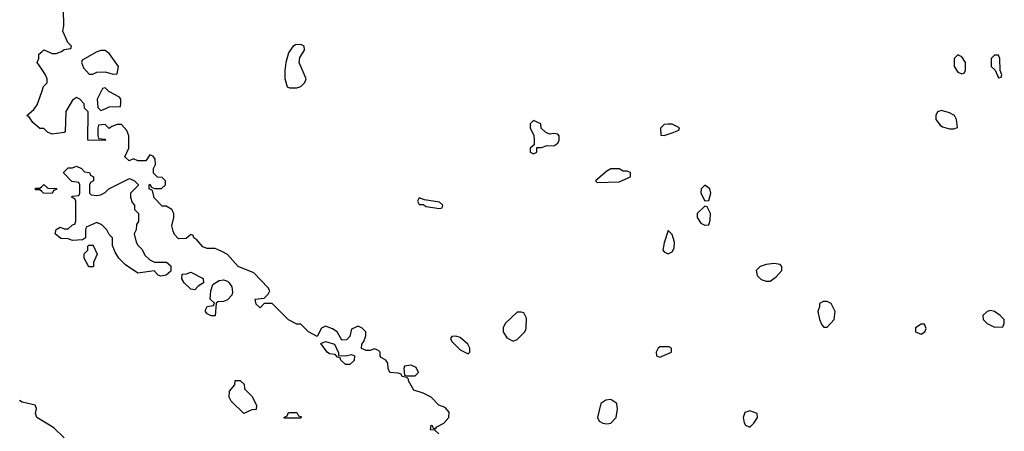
# Model space of a CAD drawing. Header units: inches. Extents: x 2789275 to 2951659, y 860290 to 1033804.
# Tile 250 of 256: x 2899892 to 2904718, y 954202 to 956220. Entities that reach past the tile are written whole.
import ezdxf

# ---------------------------------------------------------------- set-up
doc = ezdxf.new("R2010")
doc.units = ezdxf.units.IN
doc.header["$MEASUREMENT"] = 0
doc.layers.add('C8995', color=7, linetype='Continuous')
doc.layers.add('C9905', color=7, linetype='Continuous')

msp = doc.modelspace()

# ---------------------------------------------------------------- linework, layer by layer
at = {"layer": 'C8995', "color": 2}
for points, elevation in [([(2900000, 955977), (2899978, 956010), (2899986, 956030), (2899986, 956050), (2900000, 956062.8)], 2), ([(2900000, 955686), (2899990, 955686), (2899956.4, 955716.4), (2899940.4, 955740.4), (2899926, 955750), (2899960.4, 955779.6), (2899978, 955802), (2900000, 955866.8)], 2), ([(2900000, 955376.9), (2899990, 955386), (2899970, 955386), (2899966, 955390), (2899970, 955394), (2899990, 955394), (2900000, 955402.7)], 2), ([(2900000, 954254.8), (2899975.3, 954270), (2899969.1, 954289.1), (2899973.6, 954313.6), (2899968, 954330), (2899904.4, 954344.4), (2899890, 954352.7)], 6)]:
    msp.add_lwpolyline(points, dxfattribs=dict(at, elevation=elevation))
at = {"layer": 'C9905', "color": 2}
for points, elevation in [([(2900000, 956062.8), (2900010, 956072), (2900050, 956054), (2900070, 956054), (2900096.4, 956063.6), (2900110, 956074), (2900142, 956078), (2900146, 956090), (2900128, 956108), (2900103.1, 956163.1), (2900108, 956190), (2900106, 956270), (2900098, 956290), (2900050, 956318), (2900000, 956322.5)], 2), ([(2900000, 955866.8), (2900008.4, 955891.6), (2900026, 955910), (2900026, 955930), (2900018, 955950), (2900000, 955977)], 2), ([(2901946, 954190), (2901927.3, 954207.3), (2901906, 954210), (2901908, 954232), (2901914, 954230), (2901918, 954218), (2901930, 954214), (2901936.4, 954223.6), (2901970, 954242), (2901995.3, 954270), (2901996.4, 954296.4), (2901978, 954318), (2901946, 954330), (2901908, 954370), (2901870, 954388.7), (2901823.1, 954403.1), (2901798, 954450), (2901798, 954458), (2901790, 954466), (2901766, 954470), (2901762, 954482), (2901747.3, 954487.3), (2901706, 954490), (2901698, 954510), (2901696.4, 954536.4), (2901686, 954550), (2901663.1, 954563.1), (2901658, 954570), (2901658, 954590), (2901650, 954598), (2901630, 954606), (2901610, 954598), (2901590, 954598), (2901567.3, 954607.3), (2901568, 954630), (2901578, 954642), (2901588.7, 954670), (2901588, 954690), (2901570, 954708), (2901550, 954718), (2901518, 954702), (2901510, 954666), (2901494, 954650), (2901470, 954648), (2901448, 954690), (2901424.7, 954704.7), (2901390, 954718), (2901371.6, 954708.4), (2901350, 954666), (2901308, 954690), (2901270, 954728), (2901250, 954728), (2901210, 954748), (2901130, 954828.7), (2901090, 954828), (2901070, 954808), (2901050, 954826), (2901046, 954850), (2901090, 954854), (2901110, 954874), (2901118, 954890), (2901110, 954906), (2901038.6, 954978.6), (2900962, 955010), (2900910, 955068), (2900883.1, 955083.1), (2900850, 955098), (2900810, 955098), (2900790, 955106), (2900760.4, 955140.4), (2900746, 955150), (2900742, 955162), (2900730, 955166), (2900707.3, 955147.3), (2900670, 955146), (2900650, 955166), (2900643.1, 955183.1), (2900638, 955210), (2900648, 955250), (2900648, 955270), (2900638, 955290), (2900610, 955306), (2900590, 955306), (2900550, 955346), (2900542, 955382), (2900526, 955390), (2900526, 955410), (2900530, 955414), (2900538, 955398), (2900552.7, 955392.7), (2900587.3, 955392.7), (2900606, 955410), (2900606, 955430), (2900590, 955446), (2900567.3, 955447.3), (2900548, 955468), (2900548, 955490), (2900558, 955510), (2900556.4, 955536.4), (2900546, 955550), (2900530, 955558), (2900510, 955528), (2900470, 955528), (2900450, 955538), (2900428, 955528), (2900407.3, 955547.3), (2900426, 955590), (2900426, 955650), (2900416.4, 955676.4), (2900390, 955706), (2900370, 955706), (2900343.6, 955696.4), (2900330, 955686), (2900310, 955706), (2900278, 955702), (2900274, 955690), (2900274, 955650), (2900278, 955638), (2900310, 955634), (2900312.7, 955627.3), (2900226, 955630), (2900227.3, 955767.3), (2900210, 955786), (2900208, 955808), (2900186, 955830), (2900170, 955838), (2900150, 955826), (2900118, 955770), (2900114, 955670), (2900110, 955666), (2900050, 955658), (2900028, 955668), (2900010, 955686), (2900000, 955686)], 2), ([(2900000, 955402.7), (2900010, 955411.3), (2900030, 955394), (2900072.7, 955392.7), (2900072.7, 955387.3), (2900058, 955382), (2900050, 955368), (2900008.9, 955368.9), (2900000, 955376.9)], 2), ([(2900109.3, 954169.3), (2900058.6, 954218.6), (2900000, 954254.8)], 6)]:
    msp.add_lwpolyline(points, dxfattribs=dict(at, elevation=elevation))
at = {"layer": 'C9905', "color": 2, "elevation": 2}
for points in [[(2900310, 956068.7), (2900290, 956068.7), (2900270, 956062), (2900198, 956022), (2900194, 956010), (2900203.6, 955983.6), (2900232.7, 955952.7), (2900250, 955952), (2900270, 955962), (2900310, 955964.7), (2900350, 955952), (2900370, 955954), (2900375.3, 955990), (2900332.5, 956052.5)], [(2901270, 956098), (2901243.6, 956096.4), (2901230, 956088), (2901210, 956058), (2901196, 956010), (2901191, 955970), (2901191.1, 955931.1), (2901202, 955890), (2901214.6, 955885.4), (2901250, 955886), (2901270, 955892), (2901288.9, 955911.1), (2901295.3, 955930), (2901261.2, 956010), (2901265.2, 956034.8), (2901288, 956070), (2901286, 956090)], [(2904490, 956048), (2904472, 956030), (2904472, 955990), (2904490, 955962), (2904510, 955954), (2904522, 955958), (2904527.3, 955972.7), (2904528, 956010), (2904510, 956038)], [(2904690, 956046), (2904670, 956046), (2904654, 956030), (2904654, 955990), (2904672.7, 955972.7), (2904690, 955934), (2904702, 955938), (2904706, 955950), (2904698, 955970), (2904695.3, 956030)], [(2900310, 955886), (2900298, 955882), (2900272, 955830), (2900274, 955790), (2900290, 955774), (2900310, 955782), (2900330, 955792), (2900386, 955794), (2900388, 955810), (2900388, 955830), (2900380.4, 955840.4), (2900328.4, 955868.4)], [(2904410, 955774), (2904391.3, 955768.7), (2904382, 955750), (2904382, 955730), (2904403.5, 955703.5), (2904415.3, 955695.3), (2904450, 955684.7), (2904470, 955684.7), (2904488, 955692), (2904484, 955730), (2904473.2, 955750), (2904450, 955762.7)], [(2902410, 955726), (2902394, 955710), (2902394, 955690), (2902411.6, 955651.6), (2902414, 955630), (2902414, 955606), (2902394, 955590), (2902394, 955570), (2902410, 955562), (2902426, 955570), (2902426, 955594), (2902450, 955594), (2902476.4, 955603.6), (2902510, 955602), (2902530, 955614), (2902535.3, 955630), (2902535.3, 955650), (2902530, 955658), (2902510, 955662), (2902490, 955658), (2902470, 955666), (2902448.4, 955688.4), (2902446, 955710)], [(2903090, 955708), (2903070, 955708), (2903050, 955706), (2903032.7, 955687.3), (2903034, 955654), (2903050, 955652), (2903090, 955664.7), (2903122, 955678), (2903126, 955690)], [(2900270, 955358), (2900290, 955362), (2900310, 955372), (2900328.7, 955391.3), (2900430, 955442), (2900454, 955430), (2900472.7, 955412.7), (2900472.7, 955407.3), (2900434, 955370), (2900434, 955350), (2900443.6, 955323.6), (2900454, 955310), (2900454, 955290), (2900474, 955270), (2900474, 955230), (2900463.6, 955216.4), (2900462, 955190), (2900452, 955170), (2900462, 955130), (2900470, 955114), (2900492.7, 955092.7), (2900505.4, 955065.4), (2900530, 955042), (2900551.6, 955031.6), (2900611.3, 955031.3), (2900632.7, 955012.7), (2900632.7, 954987.3), (2900610, 954968), (2900583.1, 954963.1), (2900570, 954968), (2900550, 954988), (2900470, 954978), (2900410, 955018), (2900378, 955050), (2900360.4, 955080.4), (2900347.3, 955112.7), (2900346, 955150), (2900330, 955166), (2900318, 955190), (2900294.6, 955214.6), (2900270, 955226), (2900218, 955202), (2900214, 955190), (2900214, 955150), (2900199.6, 955140.4), (2900150, 955138), (2900130, 955146), (2900092.7, 955147.3), (2900066, 955170), (2900070, 955192), (2900090, 955202), (2900110, 955194), (2900130, 955194), (2900150, 955214), (2900162, 955218), (2900167.3, 955232.7), (2900166, 955330), (2900162, 955342), (2900146, 955350), (2900150, 955354), (2900182, 955358), (2900186, 955370), (2900186, 955410), (2900182, 955422), (2900147.3, 955427.3), (2900107.3, 955467.3), (2900107.3, 955472.7), (2900130, 955494), (2900150, 955494), (2900170, 955502), (2900194, 955490), (2900210, 955474), (2900234, 955470), (2900238, 955458), (2900254, 955450), (2900254, 955430), (2900238, 955422), (2900234, 955410), (2900234, 955370), (2900242, 955362)], [(2902830, 955488), (2902790, 955488), (2902770, 955478), (2902714, 955430), (2902722, 955422), (2902830, 955424.7), (2902886, 955450), (2902886, 955470), (2902870, 955478), (2902850, 955478)], [(2903250, 955408.7), (2903231.3, 955390), (2903231, 955370), (2903250, 955332), (2903270, 955334), (2903279, 955370), (2903274, 955390)], [(2901850, 955346), (2901842, 955330), (2901850, 955314), (2901870, 955314), (2901883.6, 955303.6), (2901950, 955294), (2901962, 955298), (2901966, 955310), (2901950, 955326), (2901876.4, 955336.4)], [(2903250, 955306), (2903212, 955270), (2903212, 955250), (2903230, 955222), (2903250, 955212), (2903270, 955214), (2903276.4, 955236.4), (2903278, 955270), (2903262, 955302)], [(2903070, 955186), (2903050, 955126), (2903044.7, 955090), (2903050, 955082), (2903070, 955072), (2903090, 955082), (2903100.4, 955099.6), (2903102, 955130), (2903090, 955166)], [(2900230, 955008), (2900208, 955050), (2900208.4, 955071.6), (2900226, 955090), (2900226, 955110), (2900230, 955114), (2900250, 955114), (2900254, 955110), (2900272, 955070), (2900254, 955030), (2900254, 955010), (2900250, 955008)], [(2903590, 955024), (2903550, 955019), (2903522, 955010), (2903502, 954990), (2903506.4, 954966.4), (2903526.4, 954946.4), (2903550, 954938), (2903570, 954938), (2903600.2, 954959.8), (2903628, 954990), (2903628, 955010), (2903619, 955019)], [(2900750, 954895.3), (2900730, 954898), (2900698, 954930), (2900686, 954950), (2900687.3, 954972.7), (2900710, 954974), (2900730, 954982), (2900791.1, 954951.1), (2900792, 954930), (2900766.8, 954913.2)], [(2900830, 954768), (2900810, 954778), (2900802, 954790), (2900803.1, 954796.9), (2900810, 954814), (2900842, 954818), (2900846, 954830), (2900826, 954850), (2900829, 954891), (2900838, 954922), (2900870, 954942), (2900890, 954944.7), (2900910, 954938), (2900918, 954930), (2900931, 954910), (2900935.3, 954884.7), (2900931.3, 954870), (2900910, 954846), (2900890, 954838), (2900863.6, 954836.4), (2900854, 954830), (2900850, 954768)], [(2903850, 954838), (2903830, 954838), (2903812, 954828), (2903812, 954812), (2903804.7, 954790), (2903812, 954750), (2903823.6, 954723.6), (2903832.7, 954712.7), (2903850, 954712), (2903884, 954750), (2903889, 954790), (2903870, 954828)], [(2902350, 954786), (2902330, 954786), (2902272, 954730), (2902262, 954710), (2902262, 954690), (2902279.6, 954659.6), (2902310, 954644.7), (2902330, 954652), (2902368, 954690), (2902374.6, 954705.4), (2902376.4, 954756.4), (2902362, 954782)], [(2904650, 954794), (2904634, 954790), (2904612, 954770), (2904614, 954750), (2904634, 954730), (2904670, 954712), (2904710, 954714), (2904718, 954730), (2904718, 954750), (2904698, 954770), (2904670, 954788.7)], [(2904310, 954728), (2904282, 954710), (2904282, 954690), (2904310, 954678), (2904328, 954690), (2904334.6, 954705.4), (2904327.3, 954727.3)], [(2902030, 954668), (2902010, 954666), (2902003.6, 954656.4), (2902010, 954642), (2902050, 954602), (2902090, 954582), (2902098, 954590), (2902098, 954610), (2902088, 954630), (2902050, 954662)], [(2901490, 954571.3), (2901518, 954578), (2901532.7, 954572.7), (2901530.9, 954549.1), (2901510, 954529), (2901488, 954530), (2901466, 954550), (2901462, 954562), (2901450, 954566), (2901438, 954578), (2901410, 954582), (2901398, 954590), (2901367.3, 954632.7), (2901390, 954642), (2901434, 954630), (2901454, 954586), (2901454, 954574)], [(2903075.3, 954615.3), (2903030, 954615.3), (2903022, 954610), (2903012, 954590), (2903012.7, 954572.7), (2903030, 954564.7), (2903086, 954590), (2903086, 954610)], [(2901810, 954526), (2901778, 954522), (2901774, 954510), (2901778, 954478), (2901790, 954474), (2901830, 954474), (2901846, 954490), (2901834.6, 954514.6)], [(2900990, 954288.7), (2900928, 954350), (2900918, 954370), (2900920.4, 954399.6), (2900946, 954430), (2900948.4, 954451.6), (2900971.6, 954451.6), (2900992.7, 954432.7), (2900994, 954410), (2901030, 954374), (2901052, 954330), (2901050.9, 954309.1), (2901030, 954308)], [(2902790, 954358), (2902765.4, 954354.6), (2902741, 954339), (2902724.7, 954270), (2902731.6, 954251.6), (2902750, 954242), (2902770, 954238), (2902790, 954242), (2902815.3, 954270), (2902822, 954310), (2902819, 954339)], [(2901190, 954266), (2901186, 954270), (2901202, 954278), (2901210, 954294), (2901250, 954294), (2901258, 954278), (2901272.7, 954272.7), (2901270, 954266)], [(2903470, 954302), (2903445.4, 954294.6), (2903438, 954270), (2903442.8, 954242.8), (2903450, 954232), (2903470, 954222), (2903490, 954242), (2903508, 954270), (2903506, 954290)]]:
    msp.add_lwpolyline(points, close=True, dxfattribs=at)

doc.saveas('drawing.dxf')
